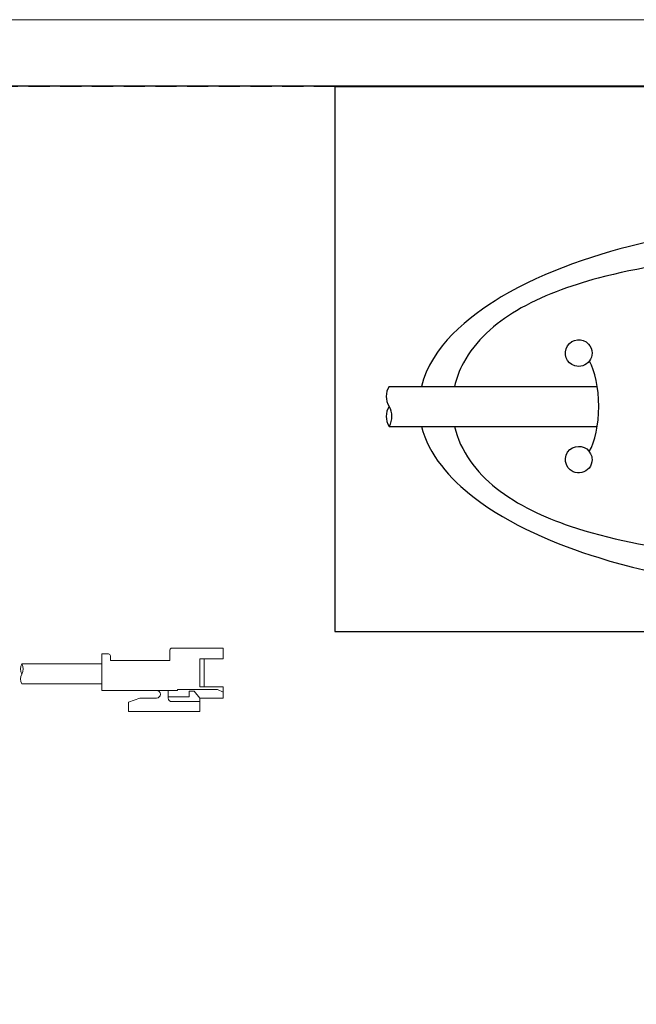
# Model space of a CAD drawing. Header units: millimetres. Extents: x -201 to 202, y 143 to 428.
# Tile 24 of 28: x 96 to 142, y 354 to 428. Entities that reach past the tile are written whole.
import ezdxf

# ---------------------------------------------------------------- set-up
doc = ezdxf.new("R2010")
doc.units = ezdxf.units.MM
doc.header["$LTSCALE"] = 0.25
doc.linetypes.add('HIDDEN', pattern=[9.525, 6.35, -3.175])
doc.layers.add('CABLE', color=7, linetype='Continuous', lineweight=20)
for name, color, linetype in [('CABLE 3P', 7, 'Continuous'), ('CABLE TAG (BLUE)', 7, 'Continuous'), ('FORM', 7, 'Continuous')]:
    doc.layers.add(name, color=color, linetype=linetype)
doc.layers.add('EMPTY LINE', color=252, linetype='Continuous', lineweight=0, plot=False)

msp = doc.modelspace()

# ---------------------------------------------------------------- linework, layer by layer
at = {"layer": 'CABLE'}
for p, q in [((101.9085, 380.1287), (101.9085, 377.3787)), ((102.386, 380.1287), (101.9085, 380.1287)), ((101.9085, 380.1287), (101.9085, 377.3787)), ((102.386, 380.1287), (101.9085, 380.1287)), ((101.9085, 380.1287), (101.9085, 377.3787)), ((107.0085, 380.4146), (107.0085, 379.6287)), ((107.0085, 380.4146), (107.0085, 379.6287)), ((111.0085, 380.5646), (107.1585, 380.5646)), ((111.0085, 380.5646), (107.1585, 380.5646)), ((111.0085, 380.5646), (111.0085, 379.7541)), ((111.0085, 380.5646), (111.0085, 379.7541)), ((95.8978, 379.3797), (101.9085, 379.3797)), ((102.536, 379.9787), (102.536, 379.6287)), ((102.536, 379.9787), (102.536, 379.6287)), ((107.0085, 379.6287), (102.536, 379.6287)), ((107.0085, 379.6287), (102.536, 379.6287)), ((109.2469, 379.7541), (109.2469, 377.6581)), ((111.0085, 379.7541), (109.2469, 379.7541)), ((109.2469, 379.7541), (109.2469, 377.6581)), ((111.0085, 379.7541), (109.2469, 379.7541)), ((109.5731, 379.7541), (109.5731, 377.6581)), ((109.5731, 379.7541), (109.5731, 377.6581)), ((95.8978, 377.8797), (101.9085, 377.8797)), ((106.0102, 377.3787), (101.9085, 377.3787)), ((106.0102, 377.3787), (101.9085, 377.3787)), ((106.0102, 377.3787), (107.5785, 377.3787)), ((106.0102, 377.3787), (107.5785, 377.3787)), ((106.8853, 377.3787), (106.8853, 376.8017)), ((106.8853, 377.3787), (106.8853, 376.8017)), ((110.589, 377.4532), (107.5785, 377.4532)), ((107.5785, 377.4532), (107.5785, 377.3787)), ((110.589, 377.4532), (107.5785, 377.4532)), ((107.5785, 377.4532), (107.5785, 377.3787)), ((108.4479, 377.341), (108.4479, 376.905)), ((108.8301, 377.341), (108.4479, 377.341)), ((108.4479, 377.341), (108.4479, 376.905)), ((108.8301, 377.341), (108.4479, 377.341)), ((108.8301, 377.341), (109.2469, 376.8146)), ((108.8301, 377.341), (109.2469, 376.8146)), ((111.0085, 377.6581), (109.2469, 377.6581)), ((111.0085, 377.6581), (109.2469, 377.6581)), ((110.589, 377.4532), (111.0085, 377.2576)), ((110.589, 377.4532), (111.0085, 377.2576)), ((111.0085, 377.6581), (111.0085, 376.8146)), ((111.0085, 377.6581), (111.0085, 376.8146)), ((103.8969, 376.5123), (104.761, 376.8146)), ((103.8969, 376.5123), (104.761, 376.8146)), ((103.8969, 376.5123), (103.8969, 375.8146)), ((103.8969, 376.5123), (103.8969, 375.8146)), ((106.0102, 376.8146), (104.761, 376.8146)), ((106.0102, 376.8146), (104.761, 376.8146)), ((108.4479, 376.905), (106.8853, 376.905)), ((108.4479, 376.905), (106.8853, 376.905)), ((109.2469, 376.55), (107.1303, 376.55)), ((109.2469, 376.55), (107.1303, 376.55)), ((109.2469, 376.8146), (109.2469, 375.8146)), ((111.0085, 376.8146), (109.2469, 376.8146)), ((109.2469, 376.8146), (109.2469, 375.8146)), ((111.0085, 376.8146), (109.2469, 376.8146)), ((109.2469, 375.8146), (103.8969, 375.8146)), ((109.2469, 375.8146), (103.8969, 375.8146))]:
    msp.add_line(p, q, dxfattribs=at)
for centre, radius, start, end in [((102.386, 379.9787), 0.15, 0, 90), ((102.386, 379.9787), 0.15, 0, 90), ((107.1585, 380.4146), 0.15, 90, 180), ((107.1585, 380.4146), 0.15, 90, 180), ((96.5791, 378.9982), 0.7808, 150.752111, 209.247889), ((95.2165, 378.9982), 0.7808, 330.752111, 29.247889), ((96.5308, 378.2482), 0.7325, 149.796415, 210.203585), ((106.0102, 377.0966), 0.282, 270, 90), ((106.0102, 377.0966), 0.282, 270, 90), ((107.1371, 376.8017), 0.2518, 180, 271.535232), ((107.1371, 376.8017), 0.2518, 180, 271.535232)]:
    msp.add_arc(centre, radius, start, end, dxfattribs=at)
at = {"layer": 'CABLE 3P'}
for p, q in [((123.4643, 400.2141), (139.0941, 400.2141)), ((123.4643, 397.2141), (139.0936, 397.2141))]:
    msp.add_line(p, q, dxfattribs=at)
for centre, start, end in [((124.6643, 399.4641), 147.994617, 212.005383), ((124.6643, 397.9641), 147.994617, 212.005383), ((122.2643, 397.9641), 327.994617, 32.005383)]:
    msp.add_arc(centre, 1.4151, start, end, dxfattribs=at)
at = {"layer": 'CABLE TAG (BLUE)'}
msp.add_ellipse((137.7033, 398.7158), major_axis=(0, -4), ratio=0.375, start_param=0.5585724, end_param=2.5816528, dxfattribs=at)
for points, knots in [([(158.2043, 412.7156), (153.0614, 412.7134), (147.8712, 412.2068), (139.1904, 410.2142), (135.1862, 408.8906), (129.4001, 405.4516), (126.6325, 403.184), (125.8911, 400.2141)], [5.6003084, 5.6003084, 5.6003084, 5.6003084, 7.9254145, 7.9254145, 9.6774696, 9.6774696, 10.9998668, 10.9998668, 10.9998668, 10.9998668]), ([(188.0347, 400.2141), (188.0231, 400.2642), (187.7504, 401.3907), (187.1832, 402.4306), (185.3955, 404.6531), (183.84, 405.7185), (180.0638, 407.6023), (177.5848, 408.3195), (171.4496, 409.6229), (167.3489, 410.0272), (158.7008, 410.447), (153.4397, 410.3669), (145.445, 409.6158), (142.1912, 409.1425), (137.045, 407.7753), (134.9005, 407.0074), (131.4083, 404.9334), (129.9475, 403.6617), (128.7409, 401.4204), (128.5158, 400.8263), (128.3755, 400.2141)], [0.01035204, 0.01035204, 0.01035204, 0.01035204, 0.01141096, 0.03423289, 0.03423289, 0.07201313, 0.07201313, 0.12491301, 0.12491301, 0.20567559, 0.20567559, 0.30946049, 0.30946049, 0.37654152, 0.37654152, 0.42356393, 0.42356393, 0.46458948, 0.46458948, 0.47834761, 0.47834761, 0.47834761, 0.47834761]), ([(138.7043, 402.7151), (138.7043, 402.966), (138.6068, 403.2145), (137.9839, 403.8793), (137.2106, 403.8028), (136.5086, 402.6978), (136.7731, 401.9554), (137.8133, 401.6352), (138.5062, 401.8739), (138.7043, 402.5053), (138.7043, 402.7151)], [0, 0, 0, 0, 0.4027051, 0.4027051, 1.4519729, 1.4519729, 2.5053478, 2.5053478, 3.1720145, 3.5053478, 3.5053478, 3.5053478, 3.5053478]), ([(125.8908, 397.2141), (126.4248, 395.0908), (128.0323, 393.2721), (132.5272, 389.8123), (136.0149, 388.3469), (143.655, 385.975), (148.463, 385.2011), (154.8562, 384.7705), (156.5308, 384.7134), (158.2043, 384.7128)], [11.4633396, 11.4633396, 11.4633396, 11.4633396, 12.5062175, 12.5062175, 14.0513399, 14.0513399, 16.2097838, 16.2097838, 16.9744391, 16.9744391, 16.9744391, 16.9744391]), ([(128.375, 397.2141), (128.8083, 395.3247), (130.0202, 393.766), (133.1116, 391.3014), (135.1197, 390.3832), (139.967, 388.7391), (143.2134, 388.1462), (150.725, 387.2222), (155.4689, 387.0361), (164.0098, 387.1664), (168.3905, 387.4515), (175.1876, 388.53), (178.0568, 389.1712), (182.493, 390.9387), (184.3894, 391.9716), (186.8837, 394.4576), (187.6965, 395.7496), (188.0336, 397.2141)], [0.50033028, 0.50033028, 0.50033028, 0.50033028, 0.54308094, 0.54308094, 0.58893761, 0.58893761, 0.65818618, 0.65818618, 0.75761553, 0.75761553, 0.84813874, 0.84813874, 0.91060622, 0.91060622, 0.95517612, 0.95517612, 0.98889495, 0.98889495, 0.98889495, 0.98889495]), ([(138.7043, 394.7151), (138.7043, 394.8687), (138.6685, 395.0224), (138.3054, 395.7503), (137.5357, 395.8988), (136.5027, 394.9897), (136.6256, 394.1169), (137.6939, 393.6152), (138.4703, 393.8052), (138.7043, 394.487), (138.7043, 394.7151)], [0, 0, 0, 0, 0.225688, 0.225688, 1.1812037, 1.1812037, 2.231792, 2.231792, 2.8984587, 3.231792, 3.231792, 3.231792, 3.231792])]:
    msp.add_open_spline(points, degree=3, knots=knots, dxfattribs=at)
at = {"layer": 'EMPTY LINE'}
msp.add_line((201.5, 427.75), (-201.5, 427.75), dxfattribs=at)
at = {"layer": 'FORM', "linetype": 'HIDDEN'}
msp.add_lwpolyline([(-196.5, 422.75), (196.5, 422.75), (196.5, 147.75), (-196.5, 147.75)], close=True, dxfattribs=at)
at = {"layer": 'FORM'}
for points in [[(-196.5, 422.75), (-196.5, 147.75), (-78.5, 147.75), (-78.5, 159.75), (16.5, 159.75), (16.5, 177.25), (196.5, 177.25), (196.5, 422.75), (-196.5, 422.75)], [(196.4784, 422.7158), (119.3906, 422.7158), (119.3906, 381.8089), (196.4784, 381.8089)]]:
    msp.add_lwpolyline(points, close=True, dxfattribs=at)

doc.saveas('drawing.dxf')
